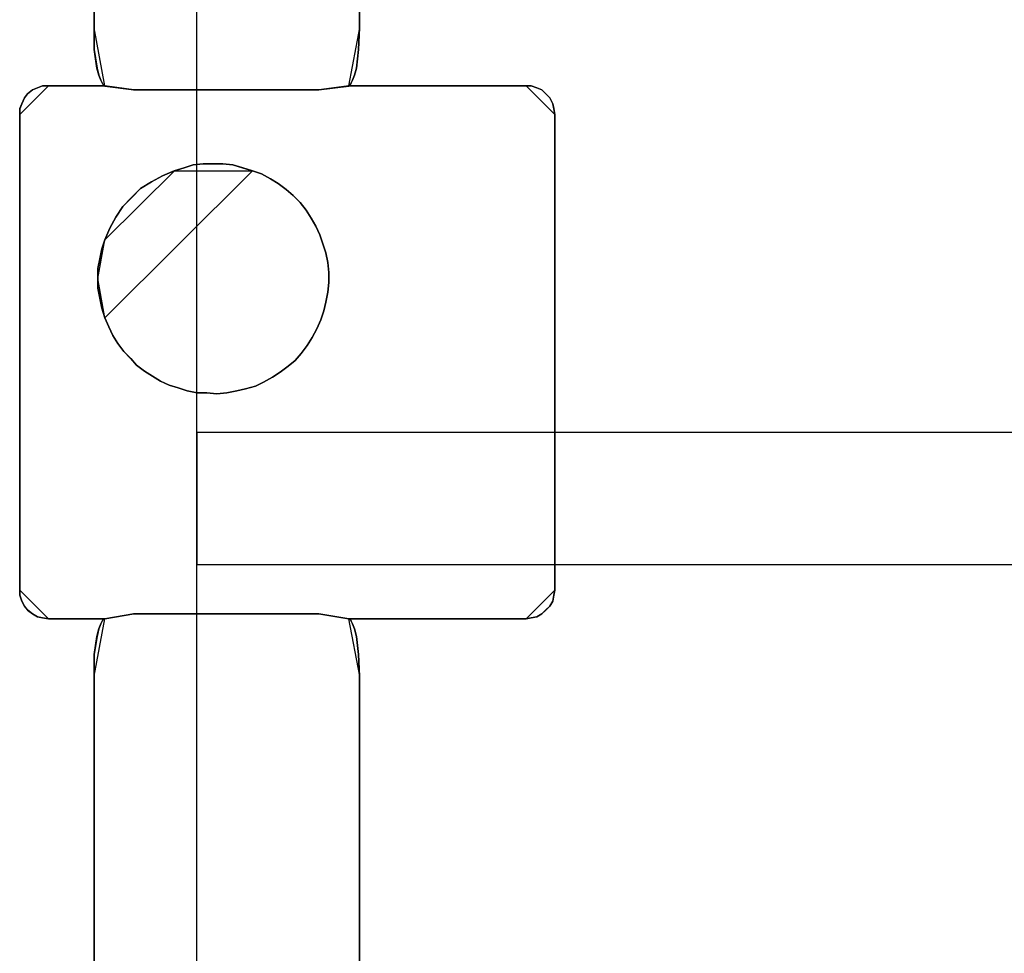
# Model space of a CAD drawing. Extents: x -558982 to 5119495, y -5290134 to 97908.
# Tile 18 of 256: x -479215 to -478702, y -23834 to -23348. Entities that reach past the tile are written whole.
import ezdxf

# ---------------------------------------------------------------- set-up
doc = ezdxf.new("R2010")
doc.units = 0
doc.header["$MEASUREMENT"] = 0
doc.layers.get('0').update_dxf_attribs({"color": 252})
doc.layers.add('5', color=7, linetype='Continuous')
doc.layers.add('50', color=7, linetype='Continuous')

# ---------------------------------------------------------------- blocks, each defined once
blk = doc.blocks.new('*U1040')
at = {"layer": '5', "color": 7}
for points in [[(64.443293, -78.807593), (64.443293, -386.338651), (64.391735, -387.468902), (64.288619, -388.445028), (64.185504, -388.804654), (64.082388, -389.061529), (63.979273, -389.267029), (63.876157, -389.369779), (73.104995, -389.369779), (73.362784, -389.369779), (73.67213, -389.472529), (73.929919, -389.575279), (74.13615, -389.78078), (74.342381, -389.98628), (74.497054, -390.29453), (74.548612, -390.551405), (74.60017, -390.859656), (74.60017, -415.622431), (74.548612, -415.879306), (74.497054, -416.187556), (74.342381, -416.444431), (74.13615, -416.649932), (73.929919, -416.855432), (73.67213, -417.009557), (73.362784, -417.060932), (73.104995, -417.112307), (63.876157, -417.112307), (63.979273, -417.163682), (64.082388, -417.369182), (64.185504, -417.626058), (64.288619, -418.037058), (64.391735, -418.961809), (64.443293, -420.09206), (64.443293, -743.189759)], [(50.625815, -498.747264), (50.625815, -420.09206), (50.625815, -418.961809), (50.780488, -418.037058), (50.883604, -417.626058), (50.986719, -417.369182), (51.089835, -417.163682), (51.19295, -417.112307), (48.254158, -417.112307), (47.944812, -417.060932), (47.687023, -417.009557), (47.429234, -416.855432), (47.171446, -416.649932), (47.016772, -416.444431), (46.862099, -416.187556), (46.758983, -415.879306), (46.758983, -415.622431), (46.758983, -390.859656), (46.758983, -390.551405), (46.862099, -390.29453), (47.016772, -389.98628), (47.171446, -389.78078), (47.429234, -389.575279), (47.687023, -389.472529), (47.944812, -389.369779), (48.254158, -389.369779), (51.19295, -389.369779), (51.089835, -389.267029), (50.986719, -389.061529), (50.883604, -388.804654), (50.780488, -388.445028), (50.625815, -387.468902), (50.625815, -386.338651), (50.625815, -323.250088)], [(50.626846, -323.25216), (50.626846, -386.341247), (50.626846, -387.471508), (50.781516, -388.447642), (50.88463, -388.80727), (50.987743, -389.064148), (51.090856, -389.26965), (51.19397, -389.372401), (52.689115, -389.577903), (62.330223, -389.577903), (63.876925, -389.372401), (63.980038, -389.26965), (64.083152, -389.064148), (64.186265, -388.80727), (64.289378, -388.447642), (64.392492, -387.471508), (64.444049, -386.341247), (64.444049, -78.807635)], [(64.444049, -743.189733), (64.444049, -420.09035), (64.392492, -418.960093), (64.289378, -418.035337), (64.186265, -417.624335), (64.083152, -417.367458), (63.980038, -417.161957), (63.876925, -417.110582), (62.330223, -416.853705), (62.330223, -416.853705), (52.689115, -416.853705), (51.19397, -417.110582), (51.090856, -417.161957), (50.987743, -417.367458), (50.88463, -417.624335), (50.781516, -418.035337), (50.626846, -418.960093), (50.626846, -420.09035), (50.626846, -498.745964), (50.626846, -523.251991), (50.626846, -648.761896)]]:
    blk.add_lwpolyline(points, dxfattribs=at)
for points in [[(64.441398, -386.34188), (64.441398, -78.808532), (64.441398, -386.34188)], [(50.626846, -323.250036), (50.626846, -386.34188), (50.626846, -323.250036)], [(50.626846, -386.339232), (50.626846, -387.469852), (50.78157, -388.446296), (50.884719, -388.806038), (50.987869, -389.062997), (51.091018, -389.268564), (51.194168, -389.371348), (50.626846, -386.339232)], [(50.626846, -386.339232), (50.626846, -386.339232), (50.626846, -386.339232)], [(50.626846, -386.339232), (50.626846, -387.469852), (50.78157, -388.446296), (50.884719, -388.806038), (50.987869, -389.062997), (51.091018, -389.268564), (51.194168, -389.371348), (50.626846, -386.339232)], [(50.626846, -386.339232), (50.626846, -387.469852), (50.78157, -388.446296), (50.884719, -388.806038), (50.987869, -389.062997), (51.091018, -389.268564), (51.194168, -389.371348), (50.626846, -386.339232)], [(50.626846, -386.339232), (50.626846, -387.469852), (50.78157, -388.446296), (50.884719, -388.806038), (50.987869, -389.062997), (51.091018, -389.268564), (51.194168, -389.371348), (50.626846, -386.339232)], [(50.626846, -386.339232), (50.626846, -387.469852), (50.78157, -388.446296), (50.884719, -388.806038), (50.987869, -389.062997), (51.091018, -389.268564), (51.194168, -389.371348), (50.626846, -386.339232)], [(50.626846, -386.339232), (50.626846, -387.469852), (50.78157, -388.446296), (50.884719, -388.806038), (50.987869, -389.062997), (51.091018, -389.268564), (51.194168, -389.371348), (50.626846, -386.339232)], [(50.626846, -386.339232), (50.626846, -387.469852), (50.78157, -388.446296), (50.884719, -388.806038), (50.987869, -389.062997), (51.091018, -389.268564), (51.194168, -389.371348), (50.626846, -386.339232)], [(50.626846, -386.339232), (50.626846, -387.469852), (50.78157, -388.446296), (50.884719, -388.806038), (50.987869, -389.062997), (51.091018, -389.268564), (51.194168, -389.371348), (50.626846, -386.339232)], [(50.626846, -386.339232), (50.626846, -387.469852), (50.78157, -388.446296), (50.884719, -388.806038), (50.987869, -389.062997), (51.091018, -389.268564), (51.194168, -389.371348), (50.626846, -386.339232)], [(50.626846, -386.339232), (50.626846, -387.469852), (50.78157, -388.446296), (50.884719, -388.806038), (50.987869, -389.062997), (51.091018, -389.268564), (51.194168, -389.371348), (50.626846, -386.339232)], [(50.626846, -386.339232), (50.626846, -387.469852), (50.78157, -388.446296), (50.884719, -388.806038), (50.987869, -389.062997), (51.091018, -389.268564), (51.194168, -389.371348), (50.626846, -386.339232)], [(50.626846, -386.339232), (50.626846, -387.469852), (50.78157, -388.446296), (50.884719, -388.806038), (50.987869, -389.062997), (51.091018, -389.268564), (51.194168, -389.371348), (50.626846, -386.339232)], [(50.626846, -386.339232), (50.626846, -387.469852), (50.78157, -388.446296), (50.884719, -388.806038), (50.987869, -389.062997), (51.091018, -389.268564), (51.194168, -389.371348), (50.626846, -386.339232)], [(50.626846, -386.339232), (50.626846, -387.469852), (50.78157, -388.446296), (50.884719, -388.806038), (50.987869, -389.062997), (51.091018, -389.268564), (51.194168, -389.371348), (50.626846, -386.339232)], [(50.626846, -386.339232), (50.626846, -387.469852), (50.78157, -388.446296), (50.884719, -388.806038), (50.987869, -389.062997), (51.091018, -389.268564), (51.194168, -389.371348), (50.626846, -386.339232)], [(50.626846, -386.339232), (50.626846, -387.469852), (50.78157, -388.446296), (50.884719, -388.806038), (50.987869, -389.062997), (51.091018, -389.268564), (51.194168, -389.371348), (50.626846, -386.339232)], [(50.626846, -386.339232), (50.626846, -387.469852), (50.78157, -388.446296), (50.884719, -388.806038), (50.987869, -389.062997), (51.091018, -389.268564), (51.194168, -389.371348), (50.626846, -386.339232)], [(50.626846, -386.339232), (50.626846, -387.469852), (50.78157, -388.446296), (50.884719, -388.806038), (50.987869, -389.062997), (51.091018, -389.268564), (51.194168, -389.371348), (50.626846, -386.339232)], [(50.626846, -386.339232), (50.626846, -387.469852), (50.78157, -388.446296), (50.884719, -388.806038), (50.987869, -389.062997), (51.091018, -389.268564), (51.194168, -389.371348), (50.626846, -386.339232)], [(50.626846, -386.339232), (50.626846, -387.469852), (50.78157, -388.446296), (50.884719, -388.806038), (50.987869, -389.062997), (51.091018, -389.268564), (51.194168, -389.371348), (50.626846, -386.339232)], [(50.626846, -386.339232), (50.626846, -387.469852), (50.78157, -388.446296), (50.884719, -388.806038), (50.987869, -389.062997), (51.091018, -389.268564), (51.194168, -389.371348), (50.626846, -386.339232)], [(63.874076, -389.371348), (63.977707, -389.268564), (64.081339, -389.062997), (64.18497, -388.806038), (64.288601, -388.446296), (64.392233, -387.469852), (64.444049, -386.339232), (63.874076, -389.371348)], [(63.874076, -389.371348), (63.977707, -389.268564), (64.081339, -389.062997), (64.18497, -388.806038), (64.288601, -388.446296), (64.392233, -387.469852), (64.444049, -386.339232), (63.874076, -389.371348)], [(63.874076, -389.371348), (63.977707, -389.268564), (64.081339, -389.062997), (64.18497, -388.806038), (64.288601, -388.446296), (64.392233, -387.469852), (64.444049, -386.339232), (63.874076, -389.371348)], [(63.874076, -389.371348), (63.977707, -389.268564), (64.081339, -389.062997), (64.18497, -388.806038), (64.288601, -388.446296), (64.392233, -387.469852), (64.444049, -386.339232), (63.874076, -389.371348)], [(63.874076, -389.371348), (63.977707, -389.268564), (64.081339, -389.062997), (64.18497, -388.806038), (64.288601, -388.446296), (64.392233, -387.469852), (64.444049, -386.339232), (63.874076, -389.371348)], [(63.874076, -389.371348), (63.977707, -389.268564), (64.081339, -389.062997), (64.18497, -388.806038), (64.288601, -388.446296), (64.392233, -387.469852), (64.444049, -386.339232), (63.874076, -389.371348)], [(63.874076, -389.371348), (63.977707, -389.268564), (64.081339, -389.062997), (64.18497, -388.806038), (64.288601, -388.446296), (64.392233, -387.469852), (64.444049, -386.339232), (63.874076, -389.371348)], [(63.874076, -389.371348), (63.977707, -389.268564), (64.081339, -389.062997), (64.18497, -388.806038), (64.288601, -388.446296), (64.392233, -387.469852), (64.444049, -386.339232), (63.874076, -389.371348)], [(63.874076, -389.371348), (63.977707, -389.268564), (64.081339, -389.062997), (64.18497, -388.806038), (64.288601, -388.446296), (64.392233, -387.469852), (64.444049, -386.339232), (63.874076, -389.371348)], [(63.874076, -389.371348), (63.977707, -389.268564), (64.081339, -389.062997), (64.18497, -388.806038), (64.288601, -388.446296), (64.392233, -387.469852), (64.444049, -386.339232), (63.874076, -389.371348)], [(63.874076, -389.371348), (63.977707, -389.268564), (64.081339, -389.062997), (64.18497, -388.806038), (64.288601, -388.446296), (64.392233, -387.469852), (64.444049, -386.339232), (63.874076, -389.371348)], [(63.874076, -389.371348), (63.977707, -389.268564), (64.081339, -389.062997), (64.18497, -388.806038), (64.288601, -388.446296), (64.392233, -387.469852), (64.444049, -386.339232), (63.874076, -389.371348)], [(63.874076, -389.371348), (63.977707, -389.268564), (64.081339, -389.062997), (64.18497, -388.806038), (64.288601, -388.446296), (64.392233, -387.469852), (64.444049, -386.339232), (63.874076, -389.371348)], [(63.874076, -389.371348), (63.977707, -389.268564), (64.081339, -389.062997), (64.18497, -388.806038), (64.288601, -388.446296), (64.392233, -387.469852), (64.444049, -386.339232), (63.874076, -389.371348)], [(63.874076, -389.371348), (63.977707, -389.268564), (64.081339, -389.062997), (64.18497, -388.806038), (64.288601, -388.446296), (64.392233, -387.469852), (64.444049, -386.339232), (63.874076, -389.371348)], [(63.874076, -389.371348), (63.977707, -389.268564), (64.081339, -389.062997), (64.18497, -388.806038), (64.288601, -388.446296), (64.392233, -387.469852), (64.444049, -386.339232), (63.874076, -389.371348)], [(63.874076, -389.371348), (63.977707, -389.268564), (64.081339, -389.062997), (64.18497, -388.806038), (64.288601, -388.446296), (64.392233, -387.469852), (64.444049, -386.339232), (63.874076, -389.371348)], [(63.874076, -389.371348), (63.977707, -389.268564), (64.081339, -389.062997), (64.18497, -388.806038), (64.288601, -388.446296), (64.392233, -387.469852), (64.444049, -386.339232), (63.874076, -389.371348)], [(63.874076, -389.371348), (63.977707, -389.268564), (64.081339, -389.062997), (64.18497, -388.806038), (64.288601, -388.446296), (64.392233, -387.469852), (64.444049, -386.339232), (63.874076, -389.371348)], [(63.874076, -389.371348), (63.977707, -389.268564), (64.081339, -389.062997), (64.18497, -388.806038), (64.288601, -388.446296), (64.392233, -387.469852), (64.444049, -386.339232), (63.874076, -389.371348)], [(63.874076, -389.371348), (63.977707, -389.268564), (64.081339, -389.062997), (64.18497, -388.806038), (64.288601, -388.446296), (64.392233, -387.469852), (64.444049, -386.339232), (63.874076, -389.371348)], [(64.441398, -386.339232), (64.441398, -386.339232), (64.441398, -386.339232)], [(48.256819, -389.3687), (47.946922, -389.3687), (47.688675, -389.471703), (47.430427, -389.574707), (47.17218, -389.780713), (47.017231, -389.98672), (46.862283, -390.29573), (46.758983, -390.553239), (46.758983, -390.862249), (48.256819, -389.3687)], [(73.104995, -389.3687), (63.876157, -389.3687), (62.329425, -389.574215), (52.688125, -389.574215), (51.19295, -389.3687), (48.254158, -389.3687), (47.944812, -389.3687), (47.687023, -389.471457), (47.429234, -389.574215), (47.171446, -389.77973), (47.016772, -389.985245), (46.862099, -390.293517), (46.758983, -390.550411), (46.758983, -390.858683), (46.758983, -415.623239), (46.758983, -415.880132), (46.862099, -416.188405), (47.016772, -416.445299), (47.171446, -416.650814), (47.429234, -416.856329), (47.687023, -417.010465), (47.944812, -417.061844), (48.254158, -417.113222), (51.19295, -417.113222), (52.688125, -416.856329), (62.329425, -416.856329), (63.876157, -417.113222), (73.104995, -417.113222), (73.362784, -417.061844), (73.67213, -417.010465), (73.929919, -416.856329), (74.13615, -416.650814), (74.342381, -416.445299), (74.497054, -416.188405), (74.548612, -415.880132), (74.60017, -415.623239), (74.60017, -390.858683), (74.548612, -390.550411), (74.497054, -390.293517), (74.342381, -389.985245), (74.13615, -389.77973), (73.929919, -389.574215), (73.67213, -389.471457), (73.362784, -389.3687), (73.104995, -389.3687)], [(48.254168, -389.3687), (51.194168, -389.3687), (48.254168, -389.3687)], [(51.191517, -389.3687), (51.191517, -389.3687), (51.191517, -389.3687)], [(52.689352, -389.577903), (51.191517, -389.3687), (52.689352, -389.577903)], [(62.331172, -389.575254), (52.686701, -389.575254), (62.331172, -389.575254)], [(63.876727, -389.3687), (62.328521, -389.577903), (63.876727, -389.3687)], [(73.104985, -389.3687), (63.874076, -389.3687), (73.104985, -389.3687)], [(63.874076, -389.3687), (63.874076, -389.3687), (63.874076, -389.3687)], [(74.60017, -390.862249), (74.54852, -390.553239), (74.496871, -390.29573), (74.341922, -389.98672), (74.135324, -389.780713), (73.928726, -389.574707), (73.670479, -389.471703), (73.360582, -389.3687), (73.102334, -389.3687), (74.60017, -390.862249)], [(46.758983, -390.8596), (46.758983, -415.62497), (46.758983, -390.8596)], [(74.597519, -390.8596), (74.597519, -415.62497), (74.597519, -390.8596)], [(58.875017, -393.787973), (58.359374, -393.633824), (57.84373, -393.479675), (57.328086, -393.428293), (56.812442, -393.428293), (56.296799, -393.428293), (55.781155, -393.479675), (55.317076, -393.633824), (54.801432, -393.787973), (54.18266, -394.044888), (53.615452, -394.353185), (53.048244, -394.712866), (52.584164, -395.175312), (52.120085, -395.637759), (51.759134, -396.202971), (51.449748, -396.768183), (51.191926, -397.384778), (51.037233, -397.847225), (50.934104, -398.361054), (50.830976, -398.874884), (50.830976, -399.388713), (50.830976, -399.902542), (50.934104, -400.416372), (51.037233, -400.930201), (51.191926, -401.44403), (51.398184, -401.906477), (51.604441, -402.368923), (51.862263, -402.779986), (52.171649, -403.19105), (52.5326, -403.55073), (52.841986, -403.910411), (53.254501, -404.218709), (53.667016, -404.475623), (54.079531, -404.732538), (54.54361, -404.93807), (55.00769, -405.092218), (55.471769, -405.246367), (55.987413, -405.349133), (56.503056, -405.349133), (57.0187, -405.400516), (57.534344, -405.349133), (58.049987, -405.246367), (58.514067, -405.143601), (59.02971, -404.989453), (59.442225, -404.783921), (59.906305, -404.527006), (60.31882, -404.270092), (60.731334, -403.961794), (61.092285, -403.653496), (61.401671, -403.293816), (61.711057, -402.882752), (61.968879, -402.471689), (62.226701, -402.009242), (62.432959, -401.546796), (62.587652, -401.08435), (62.69078, -400.621903), (62.793909, -400.108074), (62.845474, -399.594245), (62.845474, -399.080415), (62.793909, -398.566586), (62.69078, -398.052757), (62.536087, -397.59031), (62.381394, -397.127864), (62.175137, -396.665417), (61.917315, -396.254354), (61.659493, -395.84329), (61.350107, -395.432227), (60.989156, -395.072546), (60.628206, -394.764249), (60.215691, -394.455951), (59.803176, -394.199037), (59.339097, -393.942122), (58.875017, -393.787973)], [(58.875017, -393.787973), (58.359374, -393.633824), (57.84373, -393.479675), (57.328086, -393.428293), (56.812442, -393.428293), (56.296799, -393.428293), (55.781155, -393.479675), (55.317076, -393.633824), (54.801432, -393.787973), (54.18266, -394.044888), (53.615452, -394.353185), (53.048244, -394.712866), (52.584164, -395.175312), (52.120085, -395.637759), (51.759134, -396.202971), (51.449748, -396.768183), (51.191926, -397.384778), (51.037233, -397.847225), (50.934104, -398.361054), (50.830976, -398.874884), (50.830976, -399.388713), (50.830976, -399.902542), (50.934104, -400.416372), (51.037233, -400.930201), (51.191926, -401.44403), (51.398184, -401.906477), (51.604441, -402.368923), (51.862263, -402.779986), (52.171649, -403.19105), (52.5326, -403.55073), (52.841986, -403.910411), (53.254501, -404.218709), (53.667016, -404.475623), (54.079531, -404.732538), (54.54361, -404.93807), (55.00769, -405.092218), (55.471769, -405.246367), (55.987413, -405.349133), (56.503056, -405.349133), (57.0187, -405.400516), (57.534344, -405.349133), (58.049987, -405.246367), (58.514067, -405.143601), (59.02971, -404.989453), (59.442225, -404.783921), (59.906305, -404.527006), (60.31882, -404.270092), (60.731334, -403.961794), (61.092285, -403.653496), (61.401671, -403.293816), (61.711057, -402.882752), (61.968879, -402.471689), (62.226701, -402.009242), (62.432959, -401.546796), (62.587652, -401.08435), (62.69078, -400.621903), (62.793909, -400.108074), (62.845474, -399.594245), (62.845474, -399.080415), (62.793909, -398.566586), (62.69078, -398.052757), (62.536087, -397.59031), (62.381394, -397.127864), (62.175137, -396.665417), (61.917315, -396.254354), (61.659493, -395.84329), (61.350107, -395.432227), (60.989156, -395.072546), (60.628206, -394.764249), (60.215691, -394.455951), (59.803176, -394.199037), (59.339097, -393.942122), (58.875017, -393.787973)], [(58.875017, -393.787973), (59.339097, -393.942122), (59.803176, -394.199037), (60.215691, -394.455951), (60.628206, -394.764249), (60.989156, -395.072546), (61.350107, -395.432227), (61.659493, -395.84329), (61.917315, -396.254354), (62.175137, -396.665417), (62.381394, -397.127864), (62.536087, -397.59031), (62.69078, -398.052757), (62.793909, -398.566586), (62.845474, -399.080415), (62.845474, -399.594245), (62.793909, -400.108074), (62.69078, -400.621903), (62.587652, -401.08435), (62.432959, -401.546796), (62.226701, -402.009242), (61.968879, -402.471689), (61.711057, -402.882752), (61.401671, -403.293816), (61.092285, -403.653496), (60.731334, -403.961794), (60.31882, -404.270092), (59.906305, -404.527006), (59.442225, -404.783921), (59.02971, -404.989453), (58.514067, -405.143601), (58.049987, -405.246367), (57.534344, -405.349133), (57.0187, -405.400516), (56.503056, -405.349133), (55.987413, -405.349133), (55.471769, -405.246367), (55.00769, -405.092218), (54.54361, -404.93807), (54.079531, -404.732538), (53.667016, -404.475623), (53.254501, -404.218709), (52.841986, -403.910411), (52.5326, -403.55073), (52.171649, -403.19105), (51.862263, -402.779986), (51.604441, -402.368923), (51.398184, -401.906477), (51.191926, -401.44403), (51.037233, -400.930201), (50.934104, -400.416372), (50.830976, -399.902542), (50.830976, -399.388713), (50.830976, -398.874884), (50.934104, -398.361054), (51.037233, -397.847225), (51.191926, -397.384778), (51.449748, -396.768183), (51.759134, -396.202971), (52.120085, -395.637759), (52.584164, -395.175312), (53.048244, -394.712866), (53.615452, -394.353185), (54.18266, -394.044888), (54.801432, -393.787973), (55.317076, -393.633824), (55.781155, -393.479675), (56.296799, -393.428293), (56.812442, -393.428293), (57.328086, -393.428293), (57.84373, -393.479675), (58.359374, -393.633824), (58.875017, -393.787973)], [(58.876872, -393.791087), (58.361094, -393.635604), (57.845317, -393.48012), (57.329539, -393.428293), (56.813761, -393.428293), (56.297984, -393.428293), (55.782206, -393.48012), (55.318006, -393.635604), (54.802229, -393.791087), (58.876872, -393.791087)], [(51.191517, -401.444189), (51.397781, -401.906617), (51.604046, -402.369045), (51.861877, -402.780092), (52.171274, -403.191139), (52.532237, -403.550805), (52.841634, -403.910471), (53.254164, -404.218756), (53.666693, -404.47566), (54.079223, -404.732565), (54.543318, -404.938088), (55.007414, -405.092231), (55.47151, -405.246373), (55.987172, -405.349135), (56.502833, -405.349135), (57.018495, -405.400516), (57.534157, -405.349135), (58.049819, -405.246373), (58.513914, -405.143612), (59.029576, -404.989469), (59.442106, -404.783946), (59.906201, -404.527041), (60.318731, -404.270137), (60.73126, -403.961852), (61.092223, -403.653566), (61.40162, -403.2939), (61.711018, -402.882853), (61.968848, -402.471806), (62.226679, -402.009379), (62.432944, -401.546951), (62.587643, -401.084523), (62.690775, -400.622095), (62.793907, -400.108286), (62.845474, -399.594478), (62.845474, -399.080669), (62.793907, -398.56686), (62.690775, -398.053051), (62.536076, -397.590624), (62.381378, -397.128196), (62.175113, -396.665768), (61.917282, -396.254721), (61.659451, -395.843674), (61.350054, -395.432627), (60.989091, -395.072961), (60.628128, -394.764676), (60.215598, -394.45639), (59.803069, -394.199486), (59.338973, -393.942582), (58.874878, -393.788439), (51.191517, -401.444189)], [(54.80488, -393.788439), (54.185446, -394.045497), (53.617632, -394.353967), (53.049818, -394.713849), (52.585242, -395.176554), (52.120667, -395.639259), (51.759331, -396.204788), (51.449614, -396.770316), (51.191517, -397.387256), (54.80488, -393.788439)], [(51.194168, -397.384608), (51.038514, -397.847217), (50.934745, -398.361227), (50.830976, -398.875237), (50.830976, -399.389247), (51.194168, -397.384608)], [(50.830976, -399.386599), (50.830976, -399.900999), (50.934745, -400.4154), (51.038514, -400.9298), (51.194168, -401.444201), (50.830976, -399.386599)], [(46.758983, -415.622322), (46.758983, -415.879373), (46.862283, -416.187836), (47.017231, -416.444888), (47.17218, -416.650529), (47.430427, -416.85617), (47.688675, -417.010402), (47.946922, -417.061812), (48.256819, -417.113222), (46.758983, -415.622322)], [(73.102334, -417.113222), (73.360582, -417.061812), (73.670479, -417.010402), (73.928726, -416.85617), (74.135324, -416.650529), (74.341922, -416.444888), (74.496871, -416.187836), (74.54852, -415.879373), (74.60017, -415.622322), (73.102334, -417.113222)], [(52.689352, -416.853705), (51.191517, -417.113222), (52.689352, -416.853705)], [(62.331172, -416.853705), (52.686701, -416.853705), (62.331172, -416.853705)], [(63.876727, -417.113222), (62.328521, -416.853705), (63.876727, -417.113222)], [(48.254168, -417.110574), (51.194168, -417.110574), (48.254168, -417.110574)], [(51.194168, -417.110574), (51.091018, -417.16203), (50.987869, -417.367854), (50.884719, -417.625134), (50.78157, -418.036783), (50.626846, -418.962991), (50.626846, -420.095024), (51.194168, -417.110574)], [(51.194168, -417.110574), (51.091018, -417.16203), (50.987869, -417.367854), (50.884719, -417.625134), (50.78157, -418.036783), (50.626846, -418.962991), (50.626846, -420.095024), (51.194168, -417.110574)], [(51.194168, -417.110574), (51.091018, -417.16203), (50.987869, -417.367854), (50.884719, -417.625134), (50.78157, -418.036783), (50.626846, -418.962991), (50.626846, -420.095024), (51.194168, -417.110574)], [(51.194168, -417.110574), (51.091018, -417.16203), (50.987869, -417.367854), (50.884719, -417.625134), (50.78157, -418.036783), (50.626846, -418.962991), (50.626846, -420.095024), (51.194168, -417.110574)], [(51.194168, -417.110574), (51.091018, -417.16203), (50.987869, -417.367854), (50.884719, -417.625134), (50.78157, -418.036783), (50.626846, -418.962991), (50.626846, -420.095024), (51.194168, -417.110574)], [(51.194168, -417.110574), (51.091018, -417.16203), (50.987869, -417.367854), (50.884719, -417.625134), (50.78157, -418.036783), (50.626846, -418.962991), (50.626846, -420.095024), (51.194168, -417.110574)], [(51.194168, -417.110574), (51.091018, -417.16203), (50.987869, -417.367854), (50.884719, -417.625134), (50.78157, -418.036783), (50.626846, -418.962991), (50.626846, -420.095024), (51.194168, -417.110574)], [(51.194168, -417.110574), (51.091018, -417.16203), (50.987869, -417.367854), (50.884719, -417.625134), (50.78157, -418.036783), (50.626846, -418.962991), (50.626846, -420.095024), (51.194168, -417.110574)], [(51.194168, -417.110574), (51.091018, -417.16203), (50.987869, -417.367854), (50.884719, -417.625134), (50.78157, -418.036783), (50.626846, -418.962991), (50.626846, -420.095024), (51.194168, -417.110574)], [(51.194168, -417.110574), (51.091018, -417.16203), (50.987869, -417.367854), (50.884719, -417.625134), (50.78157, -418.036783), (50.626846, -418.962991), (50.626846, -420.095024), (51.194168, -417.110574)], [(51.194168, -417.110574), (51.091018, -417.16203), (50.987869, -417.367854), (50.884719, -417.625134), (50.78157, -418.036783), (50.626846, -418.962991), (50.626846, -420.095024), (51.194168, -417.110574)], [(51.194168, -417.110574), (51.091018, -417.16203), (50.987869, -417.367854), (50.884719, -417.625134), (50.78157, -418.036783), (50.626846, -418.962991), (50.626846, -420.095024), (51.194168, -417.110574)], [(51.194168, -417.110574), (51.091018, -417.16203), (50.987869, -417.367854), (50.884719, -417.625134), (50.78157, -418.036783), (50.626846, -418.962991), (50.626846, -420.095024), (51.194168, -417.110574)], [(51.194168, -417.110574), (51.091018, -417.16203), (50.987869, -417.367854), (50.884719, -417.625134), (50.78157, -418.036783), (50.626846, -418.962991), (50.626846, -420.095024), (51.194168, -417.110574)], [(51.194168, -417.110574), (51.091018, -417.16203), (50.987869, -417.367854), (50.884719, -417.625134), (50.78157, -418.036783), (50.626846, -418.962991), (50.626846, -420.095024), (51.194168, -417.110574)], [(51.194168, -417.110574), (51.091018, -417.16203), (50.987869, -417.367854), (50.884719, -417.625134), (50.78157, -418.036783), (50.626846, -418.962991), (50.626846, -420.095024), (51.194168, -417.110574)], [(51.194168, -417.110574), (51.091018, -417.16203), (50.987869, -417.367854), (50.884719, -417.625134), (50.78157, -418.036783), (50.626846, -418.962991), (50.626846, -420.095024), (51.194168, -417.110574)], [(51.194168, -417.110574), (51.091018, -417.16203), (50.987869, -417.367854), (50.884719, -417.625134), (50.78157, -418.036783), (50.626846, -418.962991), (50.626846, -420.095024), (51.194168, -417.110574)], [(51.194168, -417.110574), (51.091018, -417.16203), (50.987869, -417.367854), (50.884719, -417.625134), (50.78157, -418.036783), (50.626846, -418.962991), (50.626846, -420.095024), (51.194168, -417.110574)], [(51.194168, -417.110574), (51.091018, -417.16203), (50.987869, -417.367854), (50.884719, -417.625134), (50.78157, -418.036783), (50.626846, -418.962991), (50.626846, -420.095024), (51.194168, -417.110574)], [(51.194168, -417.110574), (51.091018, -417.16203), (50.987869, -417.367854), (50.884719, -417.625134), (50.78157, -418.036783), (50.626846, -418.962991), (50.626846, -420.095024), (51.194168, -417.110574)], [(51.191517, -417.110574), (51.191517, -417.110574), (51.191517, -417.110574)], [(63.874076, -417.110574), (73.104985, -417.110574), (63.874076, -417.110574)], [(64.444049, -420.095024), (64.392233, -418.962991), (64.288601, -418.036783), (64.18497, -417.625134), (64.081339, -417.367854), (63.977707, -417.16203), (63.874076, -417.110574), (64.444049, -420.095024)], [(63.874076, -417.110574), (63.874076, -417.110574), (63.874076, -417.110574)], [(64.444049, -420.095024), (64.392233, -418.962991), (64.288601, -418.036783), (64.18497, -417.625134), (64.081339, -417.367854), (63.977707, -417.16203), (63.874076, -417.110574), (64.444049, -420.095024)], [(64.444049, -420.095024), (64.392233, -418.962991), (64.288601, -418.036783), (64.18497, -417.625134), (64.081339, -417.367854), (63.977707, -417.16203), (63.874076, -417.110574), (64.444049, -420.095024)], [(64.444049, -420.095024), (64.392233, -418.962991), (64.288601, -418.036783), (64.18497, -417.625134), (64.081339, -417.367854), (63.977707, -417.16203), (63.874076, -417.110574), (64.444049, -420.095024)], [(64.444049, -420.095024), (64.392233, -418.962991), (64.288601, -418.036783), (64.18497, -417.625134), (64.081339, -417.367854), (63.977707, -417.16203), (63.874076, -417.110574), (64.444049, -420.095024)], [(64.444049, -420.095024), (64.392233, -418.962991), (64.288601, -418.036783), (64.18497, -417.625134), (64.081339, -417.367854), (63.977707, -417.16203), (63.874076, -417.110574), (64.444049, -420.095024)], [(64.444049, -420.095024), (64.392233, -418.962991), (64.288601, -418.036783), (64.18497, -417.625134), (64.081339, -417.367854), (63.977707, -417.16203), (63.874076, -417.110574), (64.444049, -420.095024)], [(64.444049, -420.095024), (64.392233, -418.962991), (64.288601, -418.036783), (64.18497, -417.625134), (64.081339, -417.367854), (63.977707, -417.16203), (63.874076, -417.110574), (64.444049, -420.095024)], [(64.444049, -420.095024), (64.392233, -418.962991), (64.288601, -418.036783), (64.18497, -417.625134), (64.081339, -417.367854), (63.977707, -417.16203), (63.874076, -417.110574), (64.444049, -420.095024)], [(64.444049, -420.095024), (64.392233, -418.962991), (64.288601, -418.036783), (64.18497, -417.625134), (64.081339, -417.367854), (63.977707, -417.16203), (63.874076, -417.110574), (64.444049, -420.095024)], [(64.444049, -420.095024), (64.392233, -418.962991), (64.288601, -418.036783), (64.18497, -417.625134), (64.081339, -417.367854), (63.977707, -417.16203), (63.874076, -417.110574), (64.444049, -420.095024)], [(64.444049, -420.095024), (64.392233, -418.962991), (64.288601, -418.036783), (64.18497, -417.625134), (64.081339, -417.367854), (63.977707, -417.16203), (63.874076, -417.110574), (64.444049, -420.095024)], [(64.444049, -420.095024), (64.392233, -418.962991), (64.288601, -418.036783), (64.18497, -417.625134), (64.081339, -417.367854), (63.977707, -417.16203), (63.874076, -417.110574), (64.444049, -420.095024)], [(64.444049, -420.095024), (64.392233, -418.962991), (64.288601, -418.036783), (64.18497, -417.625134), (64.081339, -417.367854), (63.977707, -417.16203), (63.874076, -417.110574), (64.444049, -420.095024)], [(64.444049, -420.095024), (64.392233, -418.962991), (64.288601, -418.036783), (64.18497, -417.625134), (64.081339, -417.367854), (63.977707, -417.16203), (63.874076, -417.110574), (64.444049, -420.095024)], [(64.444049, -420.095024), (64.392233, -418.962991), (64.288601, -418.036783), (64.18497, -417.625134), (64.081339, -417.367854), (63.977707, -417.16203), (63.874076, -417.110574), (64.444049, -420.095024)], [(64.444049, -420.095024), (64.392233, -418.962991), (64.288601, -418.036783), (64.18497, -417.625134), (64.081339, -417.367854), (63.977707, -417.16203), (63.874076, -417.110574), (64.444049, -420.095024)], [(64.444049, -420.095024), (64.392233, -418.962991), (64.288601, -418.036783), (64.18497, -417.625134), (64.081339, -417.367854), (63.977707, -417.16203), (63.874076, -417.110574), (64.444049, -420.095024)], [(64.444049, -420.095024), (64.392233, -418.962991), (64.288601, -418.036783), (64.18497, -417.625134), (64.081339, -417.367854), (63.977707, -417.16203), (63.874076, -417.110574), (64.444049, -420.095024)], [(64.444049, -420.095024), (64.392233, -418.962991), (64.288601, -418.036783), (64.18497, -417.625134), (64.081339, -417.367854), (63.977707, -417.16203), (63.874076, -417.110574), (64.444049, -420.095024)], [(64.444049, -420.095024), (64.392233, -418.962991), (64.288601, -418.036783), (64.18497, -417.625134), (64.081339, -417.367854), (63.977707, -417.16203), (63.874076, -417.110574), (64.444049, -420.095024)], [(50.626846, -420.092375), (50.626846, -420.092375), (50.626846, -420.092375)], [(50.626846, -420.092375), (50.626846, -498.747316), (50.626846, -420.092375)], [(64.441398, -743.18882), (64.441398, -420.092375), (64.441398, -743.18882)], [(64.441398, -420.092375), (64.441398, -420.092375), (64.441398, -420.092375)]]:
    blk.add_lwpolyline(points, close=True, dxfattribs=at)
at = {"layer": '50', "color": 7}
for points in [[(55.98194, -85.921426), (391.762235, -85.921426), (391.762235, -735.000783), (55.98194, -735.000783), (55.98194, -85.921426)], [(391.762235, -435.77199), (55.98194, -435.77199), (55.98194, -385.150219), (391.762235, -385.150219), (391.762235, -435.77199)], [(55.98194, -414.285013), (391.762235, -414.285013), (391.762235, -407.405155), (55.98194, -407.405155), (55.98194, -414.285013)]]:
    blk.add_lwpolyline(points, dxfattribs=at)

msp = doc.modelspace()

# ---------------------------------------------------------------- block references
at = {"xscale": 10, "yscale": 10, "zscale": 10}
msp.add_blockref('*U1040', (-479682.25, -19489.05), dxfattribs=at)

doc.saveas('drawing.dxf')
